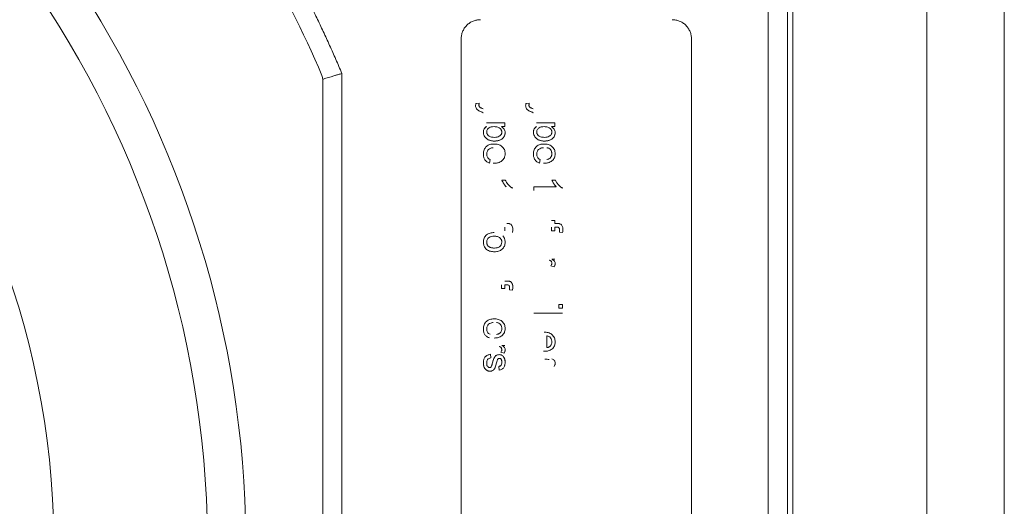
# Model space of a CAD drawing. Header units: millimetres. Extents: x 30 to 1432, y 107 to 988.
# Tile 24 of 34: x 1263 to 1315, y 554 to 579. Entities that reach past the tile are written whole.
import ezdxf

# ---------------------------------------------------------------- set-up
doc = ezdxf.new("R2010")
doc.units = ezdxf.units.MM
doc.header["$LTSCALE"] = 5

msp = doc.modelspace()

# ---------------------------------------------------------------- linework, layer by layer
at = {"color": 7, "linetype": 'Continuous', "lineweight": 15}
for p, q in [((1310.483, 760.694), (1310.483, 467.694)), ((1314.522, 467.694), (1314.522, 760.694)), ((1302.219, 730.694), (1302.219, 497.694)), ((1303.219, 497.694), (1303.219, 730.694)), ((1303.503, 524.194), (1303.503, 704.194)), ((1286.219, 578.194), (1286.219, 524.194)), ((1298.219, 524.194), (1298.219, 578.194)), ((1280.003, 551.694), (1280.003, 576.392)), ((1279.003, 576.086), (1279.003, 553.194))]:
    msp.add_line(p, q, dxfattribs=at)
at = {"color": 144, "linetype": 'Continuous', "lineweight": 0}
for p, q in [((1286.992, 574.829), (1287.16, 574.848)), ((1289.6, 574.829), (1289.768, 574.848)), ((1287.532, 573.809), (1288.49, 573.809)), ((1288.49, 573.809), (1288.49, 573.617)), ((1290.139, 573.809), (1291.098, 573.809)), ((1291.098, 573.809), (1291.098, 573.617)), ((1288.49, 573.617), (1288.316, 573.617)), ((1291.098, 573.617), (1290.924, 573.617)), ((1287.721, 571.908), (1287.702, 571.719)), ((1287.943, 571.713), (1287.894, 571.714)), ((1290.329, 571.908), (1290.309, 571.719)), ((1290.551, 571.713), (1290.502, 571.714)), ((1288.342, 570.829), (1288.519, 570.829)), ((1290.949, 570.829), (1291.127, 570.829)), ((1291.17, 570.482), (1290.002, 570.482)), ((1290.002, 570.482), (1290.002, 570.29)), ((1290.925, 568.725), (1291.098, 568.725)), ((1291.098, 568.725), (1291.098, 568.571)), ((1291.098, 568.571), (1291.209, 568.571)), ((1288.49, 568.186), (1288.49, 568.379)), ((1290.925, 568.186), (1290.925, 568.379)), ((1291.098, 568.186), (1290.925, 568.186)), ((1291.098, 568.379), (1291.098, 568.186)), ((1291.191, 568.379), (1291.098, 568.379)), ((1291.502, 568.092), (1291.338, 568.119)), ((1291.098, 566.713), (1290.945, 566.713)), ((1291.066, 566.309), (1290.899, 566.369)), ((1288.49, 565.571), (1288.602, 565.571)), ((1288.317, 565.186), (1288.317, 565.379)), ((1288.49, 565.186), (1288.317, 565.186)), ((1288.49, 565.379), (1288.49, 565.186)), ((1288.583, 565.379), (1288.49, 565.379)), ((1288.894, 565.092), (1288.73, 565.119)), ((1291.309, 564.155), (1291.309, 564.348)), ((1291.309, 564.348), (1291.502, 564.348)), ((1291.502, 564.155), (1291.309, 564.155)), ((1291.502, 564.348), (1291.502, 564.155)), ((1290.002, 563.886), (1291.502, 563.886)), ((1290.675, 562.713), (1290.675, 562.098)), ((1288.458, 561.809), (1288.291, 561.869)), ((1288.49, 562.213), (1288.337, 562.213)), ((1290.551, 561.905), (1290.502, 561.906)), ((1287.74, 561.752), (1287.759, 561.559)), ((1288.202, 560.925), (1288.182, 561.117))]:
    msp.add_line(p, q, dxfattribs=at)
at = {"color": 7, "linetype": 'Continuous', "lineweight": 15}
for radius, start, end in [(51.5, 1.6854, 37.4337), (62.5, 23.16805, 30), (53.5, 1.5918, 35.0348), (43.5, 1.9536, 44.7928)]:
    msp.add_arc((1221.503, 551.694), radius, start, end, dxfattribs=at)
at = {"color": 144, "linetype": 'Continuous', "lineweight": 0}
msp.add_arc((1278.503, 576.086), 0.5, 0, 23.1681, dxfattribs=at)
at = {"color": 7, "linetype": 'Continuous', "lineweight": 15}
for points, knots in [([(1280.003, 576.392), (1279.899, 576.636), (1279.69, 577.124), (1279.367, 577.851), (1279.034, 578.574), (1278.693, 579.293), (1278.343, 580.006), (1277.985, 580.716), (1277.617, 581.421), (1277.24, 582.121), (1276.854, 582.817), (1276.46, 583.508), (1276.19, 583.965), (1276.055, 584.194)], [0, 0, 0, 0, 0.091016, 0.181968, 0.27287, 0.363736, 0.454581, 0.545419, 0.636264, 0.72713, 0.818032, 0.908984, 1, 1, 1, 1]), ([(1280.003, 576.392), (1279.97, 576.382), (1279.908, 576.363), (1279.822, 576.337), (1279.747, 576.314), (1279.683, 576.295), (1279.581, 576.264), (1279.449, 576.223), (1279.294, 576.176), (1279.167, 576.137), (1279.072, 576.108), (1279.013, 576.09), (1279.006, 576.087), (1279.003, 576.086)], [0, 0, 0, 0, 0.063704, 0.120546, 0.170527, 0.213644, 0.249899, 0.38247, 0.500164, 0.6319, 0.758883, 0.881456, 1, 1, 1, 1])]:
    msp.add_open_spline(points, degree=3, knots=knots, dxfattribs=at)
at = {"color": 144, "linetype": 'Continuous', "lineweight": 0}
for points, knots in [([(1287.219, 579.194), (1287.187, 579.193), (1287.125, 579.191), (1287.031, 579.177), (1286.94, 579.155), (1286.816, 579.113), (1286.666, 579.036), (1286.507, 578.906), (1286.377, 578.747), (1286.286, 578.569), (1286.229, 578.382), (1286.222, 578.257), (1286.219, 578.194)], [0, 0, 0, 0, 0.060384, 0.12019, 0.179951, 0.240203, 0.369996, 0.50013, 0.629922, 0.760056, 0.879773, 1, 1, 1, 1]), ([(1298.219, 578.194), (1298.218, 578.225), (1298.216, 578.288), (1298.203, 578.381), (1298.181, 578.473), (1298.138, 578.597), (1298.061, 578.747), (1297.931, 578.905), (1297.772, 579.036), (1297.594, 579.127), (1297.408, 579.184), (1297.282, 579.19), (1297.219, 579.194)], [0, 0, 0, 0, 0.0603845, 0.1201897, 0.1799507, 0.2402034, 0.3699958, 0.5001296, 0.6299221, 0.760056, 0.8797729, 1, 1, 1, 1]), ([(1286.992, 574.829), (1286.987, 574.809), (1286.975, 574.771), (1286.972, 574.731), (1286.971, 574.711)], [0, 0, 0, 0, 0.500161, 1, 1, 1, 1]), ([(1286.971, 574.711), (1286.972, 574.731), (1286.975, 574.771), (1286.987, 574.809), (1286.992, 574.829)], [0, 0, 0, 0, 0.499839, 1, 1, 1, 1]), ([(1286.971, 574.711), (1286.972, 574.683), (1286.976, 574.629), (1287.009, 574.555), (1287.065, 574.494), (1287.111, 574.465), (1287.136, 574.448)], [0, 0, 0, 0, 0.250125, 0.499917, 0.723354, 1, 1, 1, 1]), ([(1287.136, 574.448), (1287.113, 574.463), (1287.067, 574.492), (1287.01, 574.553), (1286.976, 574.629), (1286.972, 574.683), (1286.971, 574.711)], [0, 0, 0, 0, 0.2503165, 0.5002758, 0.7499715, 1, 1, 1, 1]), ([(1287.144, 574.751), (1287.145, 574.767), (1287.147, 574.799), (1287.156, 574.831), (1287.16, 574.848)], [0, 0, 0, 0, 0.469385, 1, 1, 1, 1]), ([(1287.16, 574.848), (1287.156, 574.831), (1287.147, 574.799), (1287.145, 574.767), (1287.144, 574.751)], [0, 0, 0, 0, 0.530615, 1, 1, 1, 1]), ([(1287.144, 574.751), (1287.145, 574.735), (1287.146, 574.707), (1287.16, 574.666), (1287.185, 574.632), (1287.209, 574.615), (1287.221, 574.606)], [0, 0, 0, 0, 0.276232, 0.499901, 0.73675, 1, 1, 1, 1]), ([(1289.579, 574.711), (1289.58, 574.731), (1289.582, 574.771), (1289.594, 574.809), (1289.6, 574.829)], [0, 0, 0, 0, 0.4998389, 1, 1, 1, 1]), ([(1289.6, 574.829), (1289.594, 574.809), (1289.582, 574.771), (1289.58, 574.731), (1289.579, 574.711)], [0, 0, 0, 0, 0.5001611, 1, 1, 1, 1]), ([(1289.744, 574.448), (1289.721, 574.463), (1289.675, 574.492), (1289.618, 574.553), (1289.583, 574.629), (1289.58, 574.683), (1289.579, 574.711)], [0, 0, 0, 0, 0.250316, 0.500276, 0.749972, 1, 1, 1, 1]), ([(1289.579, 574.711), (1289.58, 574.683), (1289.583, 574.629), (1289.617, 574.555), (1289.673, 574.494), (1289.719, 574.465), (1289.744, 574.448)], [0, 0, 0, 0, 0.250125, 0.499917, 0.723354, 1, 1, 1, 1]), ([(1289.768, 574.848), (1289.763, 574.831), (1289.755, 574.799), (1289.753, 574.767), (1289.752, 574.751)], [0, 0, 0, 0, 0.530615, 1, 1, 1, 1]), ([(1289.752, 574.751), (1289.753, 574.767), (1289.755, 574.799), (1289.763, 574.831), (1289.768, 574.848)], [0, 0, 0, 0, 0.469385, 1, 1, 1, 1]), ([(1289.752, 574.751), (1289.752, 574.735), (1289.754, 574.707), (1289.767, 574.666), (1289.793, 574.632), (1289.817, 574.615), (1289.829, 574.606)], [0, 0, 0, 0, 0.2762321, 0.4999014, 0.7367499, 1, 1, 1, 1]), ([(1287.136, 574.448), (1287.156, 574.438), (1287.201, 574.415), (1287.278, 574.381), (1287.336, 574.358), (1287.368, 574.346)], [0, 0, 0, 0, 0.263259, 0.59638, 1, 1, 1, 1]), ([(1287.368, 574.346), (1287.322, 574.363), (1287.244, 574.394), (1287.168, 574.432), (1287.136, 574.448)], [0, 0, 0, 0, 0.578996, 1, 1, 1, 1]), ([(1287.358, 574.555), (1287.331, 574.564), (1287.284, 574.578), (1287.239, 574.598), (1287.221, 574.606)], [0, 0, 0, 0, 0.598699, 1, 1, 1, 1]), ([(1287.221, 574.606), (1287.232, 574.601), (1287.258, 574.589), (1287.304, 574.573), (1287.339, 574.561), (1287.358, 574.555)], [0, 0, 0, 0, 0.245824, 0.578851, 1, 1, 1, 1]), ([(1289.976, 574.346), (1289.93, 574.363), (1289.851, 574.394), (1289.776, 574.432), (1289.744, 574.448)], [0, 0, 0, 0, 0.578996, 1, 1, 1, 1]), ([(1289.744, 574.448), (1289.764, 574.438), (1289.808, 574.415), (1289.886, 574.381), (1289.944, 574.358), (1289.976, 574.346)], [0, 0, 0, 0, 0.263259, 0.59638, 1, 1, 1, 1]), ([(1289.829, 574.606), (1289.84, 574.601), (1289.866, 574.589), (1289.912, 574.573), (1289.947, 574.561), (1289.966, 574.555)], [0, 0, 0, 0, 0.245824, 0.578851, 1, 1, 1, 1]), ([(1289.966, 574.555), (1289.938, 574.564), (1289.892, 574.578), (1289.847, 574.598), (1289.829, 574.606)], [0, 0, 0, 0, 0.5986986, 1, 1, 1, 1]), ([(1287.375, 573.335), (1287.375, 573.35), (1287.377, 573.378), (1287.387, 573.433), (1287.414, 573.496), (1287.465, 573.563), (1287.509, 573.599), (1287.532, 573.617)], [0, 0, 0, 0, 0.1361328, 0.2503001, 0.5000864, 0.7391798, 1, 1, 1, 1]), ([(1287.532, 573.617), (1287.518, 573.607), (1287.493, 573.587), (1287.453, 573.548), (1287.416, 573.498), (1287.39, 573.441), (1287.378, 573.386), (1287.376, 573.353), (1287.375, 573.335)], [0, 0, 0, 0, 0.152195, 0.285825, 0.50012, 0.69997, 0.838887, 1, 1, 1, 1]), ([(1287.95, 572.867), (1287.916, 572.868), (1287.846, 572.87), (1287.711, 572.897), (1287.582, 572.952), (1287.479, 573.046), (1287.422, 573.133), (1287.382, 573.231), (1287.377, 573.3), (1287.375, 573.335)], [0, 0, 0, 0, 0.12524, 0.250488, 0.499763, 0.621876, 0.749798, 0.874921, 1, 1, 1, 1]), ([(1287.375, 573.335), (1287.377, 573.3), (1287.382, 573.231), (1287.421, 573.134), (1287.478, 573.046), (1287.571, 572.962), (1287.691, 572.905), (1287.826, 572.871), (1287.909, 572.868), (1287.95, 572.867)], [0, 0, 0, 0, 0.125023, 0.250089, 0.375301, 0.500013, 0.699663, 0.849824, 1, 1, 1, 1]), ([(1287.548, 573.341), (1287.549, 573.36), (1287.552, 573.395), (1287.571, 573.455), (1287.612, 573.513), (1287.683, 573.572), (1287.795, 573.61), (1287.883, 573.615), (1287.933, 573.617)], [0, 0, 0, 0, 0.104905, 0.20017, 0.350068, 0.500084, 0.718857, 1, 1, 1, 1]), ([(1287.947, 573.059), (1287.912, 573.061), (1287.847, 573.063), (1287.757, 573.082), (1287.662, 573.12), (1287.595, 573.186), (1287.561, 573.255), (1287.55, 573.299), (1287.549, 573.327), (1287.548, 573.341)], [0, 0, 0, 0, 0.193836, 0.359225, 0.500844, 0.749542, 0.849704, 0.919024, 1, 1, 1, 1]), ([(1287.933, 573.617), (1287.968, 573.616), (1288.033, 573.613), (1288.122, 573.593), (1288.216, 573.552), (1288.285, 573.488), (1288.321, 573.42), (1288.334, 573.376), (1288.335, 573.348), (1288.336, 573.334)], [0, 0, 0, 0, 0.190238, 0.355393, 0.500594, 0.749618, 0.849784, 0.919523, 1, 1, 1, 1]), ([(1288.336, 573.334), (1288.335, 573.315), (1288.332, 573.28), (1288.311, 573.221), (1288.27, 573.163), (1288.197, 573.105), (1288.086, 573.066), (1287.997, 573.062), (1287.947, 573.059)], [0, 0, 0, 0, 0.104685, 0.199997, 0.346221, 0.500255, 0.720394, 1, 1, 1, 1]), ([(1288.509, 573.312), (1288.508, 573.292), (1288.507, 573.254), (1288.493, 573.178), (1288.447, 573.073), (1288.341, 572.963), (1288.209, 572.905), (1288.105, 572.88), (1288.025, 572.87), (1287.977, 572.868), (1287.95, 572.867)], [0, 0, 0, 0, 0.0761297, 0.1431389, 0.285941, 0.4993342, 0.699266, 0.8195525, 0.9004685, 1, 1, 1, 1]), ([(1287.95, 572.867), (1287.988, 572.868), (1288.065, 572.871), (1288.196, 572.9), (1288.32, 572.953), (1288.421, 573.043), (1288.475, 573.132), (1288.504, 573.224), (1288.507, 573.282), (1288.509, 573.312)], [0, 0, 0, 0, 0.143084, 0.286182, 0.500176, 0.641622, 0.785708, 0.88567, 1, 1, 1, 1]), ([(1288.316, 573.617), (1288.343, 573.6), (1288.396, 573.565), (1288.462, 573.495), (1288.504, 573.408), (1288.507, 573.344), (1288.509, 573.312)], [0, 0, 0, 0, 0.250357, 0.50038, 0.750011, 1, 1, 1, 1]), ([(1288.509, 573.312), (1288.507, 573.344), (1288.504, 573.408), (1288.462, 573.495), (1288.396, 573.565), (1288.343, 573.6), (1288.316, 573.617)], [0, 0, 0, 0, 0.249989, 0.49962, 0.749643, 1, 1, 1, 1]), ([(1289.982, 573.335), (1289.983, 573.35), (1289.985, 573.378), (1289.994, 573.433), (1290.022, 573.496), (1290.073, 573.563), (1290.116, 573.599), (1290.139, 573.617)], [0, 0, 0, 0, 0.136133, 0.2503, 0.500086, 0.73918, 1, 1, 1, 1]), ([(1290.139, 573.617), (1290.126, 573.607), (1290.1, 573.587), (1290.06, 573.548), (1290.024, 573.498), (1289.998, 573.441), (1289.985, 573.386), (1289.983, 573.353), (1289.982, 573.335)], [0, 0, 0, 0, 0.152195, 0.285825, 0.50012, 0.69997, 0.838887, 1, 1, 1, 1]), ([(1290.558, 572.867), (1290.523, 572.868), (1290.454, 572.87), (1290.319, 572.897), (1290.189, 572.952), (1290.086, 573.046), (1290.029, 573.133), (1289.99, 573.231), (1289.985, 573.3), (1289.982, 573.335)], [0, 0, 0, 0, 0.12524, 0.250488, 0.499763, 0.621876, 0.749798, 0.874921, 1, 1, 1, 1]), ([(1289.982, 573.335), (1289.985, 573.3), (1289.99, 573.231), (1290.029, 573.134), (1290.086, 573.046), (1290.178, 572.962), (1290.299, 572.905), (1290.433, 572.871), (1290.516, 572.868), (1290.558, 572.867)], [0, 0, 0, 0, 0.125023, 0.250089, 0.375301, 0.500013, 0.699663, 0.849824, 1, 1, 1, 1]), ([(1290.155, 573.341), (1290.157, 573.36), (1290.159, 573.395), (1290.179, 573.455), (1290.22, 573.513), (1290.291, 573.572), (1290.402, 573.61), (1290.491, 573.615), (1290.541, 573.617)], [0, 0, 0, 0, 0.104905, 0.20017, 0.350068, 0.500084, 0.718857, 1, 1, 1, 1]), ([(1290.555, 573.059), (1290.52, 573.061), (1290.454, 573.063), (1290.364, 573.082), (1290.27, 573.12), (1290.203, 573.186), (1290.169, 573.255), (1290.158, 573.299), (1290.156, 573.327), (1290.155, 573.341)], [0, 0, 0, 0, 0.193836, 0.359225, 0.500844, 0.749542, 0.849704, 0.919024, 1, 1, 1, 1]), ([(1290.541, 573.617), (1290.575, 573.616), (1290.64, 573.613), (1290.73, 573.593), (1290.824, 573.552), (1290.892, 573.488), (1290.929, 573.42), (1290.941, 573.376), (1290.943, 573.348), (1290.944, 573.334)], [0, 0, 0, 0, 0.190238, 0.355393, 0.500594, 0.749618, 0.849784, 0.919523, 1, 1, 1, 1]), ([(1290.944, 573.334), (1290.943, 573.315), (1290.94, 573.28), (1290.919, 573.221), (1290.878, 573.163), (1290.805, 573.105), (1290.693, 573.066), (1290.605, 573.062), (1290.555, 573.059)], [0, 0, 0, 0, 0.104685, 0.199997, 0.346221, 0.500255, 0.720394, 1, 1, 1, 1]), ([(1291.117, 573.312), (1291.116, 573.292), (1291.114, 573.254), (1291.101, 573.178), (1291.055, 573.073), (1290.949, 572.963), (1290.816, 572.905), (1290.712, 572.88), (1290.632, 572.87), (1290.584, 572.868), (1290.558, 572.867)], [0, 0, 0, 0, 0.07613, 0.143139, 0.285941, 0.499334, 0.699266, 0.819552, 0.900469, 1, 1, 1, 1]), ([(1290.558, 572.867), (1290.596, 572.868), (1290.673, 572.871), (1290.803, 572.9), (1290.928, 572.953), (1291.029, 573.043), (1291.083, 573.132), (1291.112, 573.224), (1291.115, 573.282), (1291.117, 573.312)], [0, 0, 0, 0, 0.143084, 0.286182, 0.500176, 0.641622, 0.785708, 0.88567, 1, 1, 1, 1]), ([(1290.924, 573.617), (1290.95, 573.6), (1291.004, 573.565), (1291.069, 573.495), (1291.111, 573.408), (1291.115, 573.344), (1291.117, 573.312)], [0, 0, 0, 0, 0.250357, 0.50038, 0.750011, 1, 1, 1, 1]), ([(1291.117, 573.312), (1291.115, 573.344), (1291.111, 573.408), (1291.069, 573.495), (1291.004, 573.565), (1290.95, 573.6), (1290.924, 573.617)], [0, 0, 0, 0, 0.249989, 0.49962, 0.749643, 1, 1, 1, 1]), ([(1287.375, 572.196), (1287.376, 572.232), (1287.379, 572.304), (1287.416, 572.443), (1287.52, 572.597), (1287.681, 572.681), (1287.822, 572.709), (1287.894, 572.712), (1287.933, 572.713)], [0, 0, 0, 0, 0.125488, 0.25091, 0.499857, 0.749062, 0.86353, 1, 1, 1, 1]), ([(1287.933, 572.713), (1287.969, 572.712), (1288.041, 572.71), (1288.148, 572.689), (1288.25, 572.652), (1288.372, 572.573), (1288.462, 572.454), (1288.504, 572.315), (1288.508, 572.243), (1288.509, 572.207)], [0, 0, 0, 0, 0.125315, 0.25061, 0.377464, 0.501001, 0.749596, 0.874759, 1, 1, 1, 1]), ([(1289.982, 572.196), (1289.984, 572.232), (1289.987, 572.304), (1290.023, 572.443), (1290.128, 572.597), (1290.289, 572.681), (1290.43, 572.709), (1290.501, 572.712), (1290.54, 572.713)], [0, 0, 0, 0, 0.125488, 0.25091, 0.499857, 0.749062, 0.86353, 1, 1, 1, 1]), ([(1290.54, 572.713), (1290.577, 572.712), (1290.649, 572.71), (1290.756, 572.689), (1290.858, 572.652), (1290.979, 572.573), (1291.069, 572.454), (1291.112, 572.315), (1291.115, 572.243), (1291.117, 572.207)], [0, 0, 0, 0, 0.125315, 0.25061, 0.377464, 0.501001, 0.749596, 0.874759, 1, 1, 1, 1]), ([(1290.54, 572.713), (1290.577, 572.712), (1290.649, 572.71), (1290.756, 572.689), (1290.858, 572.652), (1290.979, 572.573), (1291.069, 572.454), (1291.112, 572.315), (1291.115, 572.243), (1291.117, 572.207)], [0, 0, 0, 0, 0.125315, 0.25061, 0.377464, 0.501001, 0.749596, 0.874759, 1, 1, 1, 1]), ([(1287.702, 571.719), (1287.676, 571.728), (1287.626, 571.745), (1287.56, 571.784), (1287.503, 571.831), (1287.456, 571.887), (1287.42, 571.952), (1287.394, 572.026), (1287.378, 572.108), (1287.376, 572.166), (1287.375, 572.196)], [0, 0, 0, 0, 0.129618, 0.250823, 0.366929, 0.481694, 0.599001, 0.722498, 0.85532, 1, 1, 1, 1]), ([(1287.702, 571.719), (1287.676, 571.728), (1287.626, 571.745), (1287.56, 571.784), (1287.503, 571.831), (1287.456, 571.887), (1287.42, 571.952), (1287.394, 572.026), (1287.378, 572.108), (1287.376, 572.166), (1287.375, 572.196)], [0, 0, 0, 0, 0.129618, 0.250823, 0.366929, 0.481694, 0.599001, 0.722498, 0.85532, 1, 1, 1, 1]), ([(1287.894, 572.521), (1287.87, 572.518), (1287.826, 572.514), (1287.74, 572.493), (1287.65, 572.443), (1287.584, 572.359), (1287.554, 572.275), (1287.55, 572.222), (1287.548, 572.193)], [0, 0, 0, 0, 0.136774, 0.250712, 0.499959, 0.699764, 0.840349, 1, 1, 1, 1]), ([(1287.548, 572.193), (1287.549, 572.164), (1287.552, 572.104), (1287.584, 572.02), (1287.642, 571.95), (1287.695, 571.922), (1287.721, 571.908)], [0, 0, 0, 0, 0.250356, 0.500292, 0.749857, 1, 1, 1, 1]), ([(1288.509, 572.207), (1288.507, 572.166), (1288.503, 572.095), (1288.459, 571.961), (1288.351, 571.82), (1288.191, 571.743), (1288.052, 571.717), (1287.981, 571.715), (1287.943, 571.713)], [0, 0, 0, 0, 0.143276, 0.250747, 0.499787, 0.749088, 0.864394, 1, 1, 1, 1]), ([(1288.509, 572.207), (1288.507, 572.166), (1288.503, 572.095), (1288.459, 571.961), (1288.351, 571.82), (1288.191, 571.743), (1288.052, 571.717), (1287.981, 571.715), (1287.943, 571.713)], [0, 0, 0, 0, 0.143276, 0.250747, 0.499787, 0.749088, 0.864394, 1, 1, 1, 1]), ([(1290.309, 571.719), (1290.284, 571.728), (1290.234, 571.745), (1290.167, 571.784), (1290.111, 571.831), (1290.064, 571.887), (1290.028, 571.952), (1290.002, 572.026), (1289.986, 572.108), (1289.984, 572.166), (1289.982, 572.196)], [0, 0, 0, 0, 0.1296176, 0.2508228, 0.3669294, 0.4816938, 0.5990014, 0.7224979, 0.8553202, 1, 1, 1, 1]), ([(1290.309, 571.719), (1290.284, 571.728), (1290.234, 571.745), (1290.167, 571.784), (1290.111, 571.831), (1290.064, 571.887), (1290.028, 571.952), (1290.002, 572.026), (1289.986, 572.108), (1289.984, 572.166), (1289.982, 572.196)], [0, 0, 0, 0, 0.1296176, 0.2508228, 0.3669294, 0.4816938, 0.5990014, 0.7224979, 0.8553202, 1, 1, 1, 1]), ([(1290.502, 572.521), (1290.478, 572.518), (1290.433, 572.514), (1290.347, 572.493), (1290.258, 572.443), (1290.192, 572.359), (1290.161, 572.275), (1290.157, 572.222), (1290.155, 572.193)], [0, 0, 0, 0, 0.136774, 0.250712, 0.499959, 0.699764, 0.840349, 1, 1, 1, 1]), ([(1290.155, 572.193), (1290.157, 572.164), (1290.16, 572.104), (1290.191, 572.02), (1290.25, 571.95), (1290.302, 571.922), (1290.329, 571.908)], [0, 0, 0, 0, 0.250356, 0.500292, 0.749857, 1, 1, 1, 1]), ([(1291.117, 572.207), (1291.115, 572.166), (1291.111, 572.095), (1291.067, 571.961), (1290.959, 571.82), (1290.798, 571.743), (1290.66, 571.717), (1290.589, 571.715), (1290.551, 571.713)], [0, 0, 0, 0, 0.143276, 0.250747, 0.499787, 0.749088, 0.864394, 1, 1, 1, 1]), ([(1291.117, 572.207), (1291.115, 572.166), (1291.111, 572.095), (1291.067, 571.961), (1290.959, 571.82), (1290.798, 571.743), (1290.66, 571.717), (1290.589, 571.715), (1290.551, 571.713)], [0, 0, 0, 0, 0.143276, 0.250747, 0.499787, 0.749088, 0.864394, 1, 1, 1, 1]), ([(1290.944, 572.207), (1290.943, 572.228), (1290.941, 572.266), (1290.925, 572.341), (1290.879, 572.425), (1290.805, 572.487), (1290.733, 572.513), (1290.695, 572.518), (1290.675, 572.521)], [0, 0, 0, 0, 0.1343317, 0.2506511, 0.5002421, 0.7494113, 0.8642306, 1, 1, 1, 1]), ([(1290.852, 571.976), (1290.867, 571.993), (1290.895, 572.025), (1290.924, 572.08), (1290.94, 572.142), (1290.943, 572.184), (1290.944, 572.207)], [0, 0, 0, 0, 0.260346, 0.499807, 0.729634, 1, 1, 1, 1]), ([(1290.675, 571.905), (1290.692, 571.908), (1290.725, 571.913), (1290.772, 571.925), (1290.814, 571.945), (1290.839, 571.966), (1290.852, 571.976)], [0, 0, 0, 0, 0.277476, 0.500331, 0.749195, 1, 1, 1, 1]), ([(1288.342, 570.829), (1288.355, 570.798), (1288.383, 570.735), (1288.435, 570.646), (1288.494, 570.559), (1288.54, 570.507), (1288.563, 570.482)], [0, 0, 0, 0, 0.239857, 0.500052, 0.754892, 1, 1, 1, 1]), ([(1288.563, 570.482), (1288.548, 570.499), (1288.517, 570.532), (1288.475, 570.587), (1288.43, 570.655), (1288.383, 570.735), (1288.355, 570.798), (1288.342, 570.829)], [0, 0, 0, 0, 0.161669, 0.328064, 0.500002, 0.75897, 1, 1, 1, 1]), ([(1288.894, 570.414), (1288.874, 570.425), (1288.837, 570.446), (1288.775, 570.49), (1288.694, 570.566), (1288.621, 570.655), (1288.56, 570.751), (1288.533, 570.801), (1288.519, 570.829)], [0, 0, 0, 0, 0.117781, 0.228557, 0.399999, 0.699893, 0.835524, 1, 1, 1, 1]), ([(1288.519, 570.829), (1288.545, 570.781), (1288.596, 570.685), (1288.685, 570.576), (1288.771, 570.493), (1288.836, 570.444), (1288.88, 570.421), (1288.894, 570.414)], [0, 0, 0, 0, 0.2857, 0.571342, 0.742794, 0.914217, 1, 1, 1, 1]), ([(1290.949, 570.829), (1290.963, 570.798), (1290.991, 570.735), (1291.043, 570.646), (1291.102, 570.559), (1291.148, 570.507), (1291.17, 570.482)], [0, 0, 0, 0, 0.239857, 0.500052, 0.754892, 1, 1, 1, 1]), ([(1291.17, 570.482), (1291.155, 570.499), (1291.125, 570.532), (1291.083, 570.587), (1291.037, 570.655), (1290.991, 570.735), (1290.963, 570.798), (1290.949, 570.829)], [0, 0, 0, 0, 0.1616689, 0.3280638, 0.5000018, 0.7589699, 1, 1, 1, 1]), ([(1291.502, 570.414), (1291.482, 570.425), (1291.444, 570.446), (1291.383, 570.49), (1291.302, 570.566), (1291.228, 570.655), (1291.168, 570.751), (1291.141, 570.801), (1291.127, 570.829)], [0, 0, 0, 0, 0.117781, 0.228557, 0.399999, 0.699893, 0.835524, 1, 1, 1, 1]), ([(1291.127, 570.829), (1291.152, 570.781), (1291.204, 570.685), (1291.293, 570.576), (1291.379, 570.493), (1291.444, 570.444), (1291.487, 570.421), (1291.502, 570.414)], [0, 0, 0, 0, 0.2857, 0.571342, 0.742794, 0.914217, 1, 1, 1, 1]), ([(1288.758, 568.551), (1288.744, 568.555), (1288.715, 568.563), (1288.663, 568.57), (1288.624, 568.571), (1288.602, 568.571)], [0, 0, 0, 0, 0.27495, 0.571259, 1, 1, 1, 1]), ([(1288.913, 568.262), (1288.913, 568.281), (1288.911, 568.339), (1288.893, 568.421), (1288.848, 568.487), (1288.806, 568.528), (1288.774, 568.543), (1288.758, 568.551)], [0, 0, 0, 0, 0.167004, 0.49963, 0.699694, 0.849876, 1, 1, 1, 1]), ([(1291.209, 568.571), (1291.23, 568.571), (1291.268, 568.57), (1291.321, 568.564), (1291.351, 568.555), (1291.366, 568.551)], [0, 0, 0, 0, 0.400187, 0.711059, 1, 1, 1, 1]), ([(1291.366, 568.551), (1291.381, 568.543), (1291.411, 568.529), (1291.454, 568.489), (1291.493, 568.434), (1291.516, 568.353), (1291.519, 568.295), (1291.521, 568.262)], [0, 0, 0, 0, 0.142963, 0.285976, 0.500183, 0.717589, 1, 1, 1, 1]), ([(1287.375, 567.597), (1287.376, 567.633), (1287.379, 567.704), (1287.42, 567.842), (1287.529, 567.991), (1287.692, 568.068), (1287.832, 568.094), (1287.903, 568.096), (1287.942, 568.098)], [0, 0, 0, 0, 0.125476, 0.250848, 0.499739, 0.749027, 0.863735, 1, 1, 1, 1]), ([(1288.894, 568.092), (1288.899, 568.121), (1288.909, 568.177), (1288.912, 568.234), (1288.913, 568.262)], [0, 0, 0, 0, 0.513359, 1, 1, 1, 1]), ([(1291.348, 568.227), (1291.346, 568.251), (1291.344, 568.294), (1291.317, 568.351), (1291.258, 568.376), (1291.216, 568.378), (1291.191, 568.379)], [0, 0, 0, 0, 0.293086, 0.499583, 0.702162, 1, 1, 1, 1]), ([(1291.338, 568.119), (1291.341, 568.137), (1291.346, 568.173), (1291.347, 568.209), (1291.348, 568.227)], [0, 0, 0, 0, 0.502651, 1, 1, 1, 1]), ([(1291.521, 568.262), (1291.52, 568.234), (1291.517, 568.177), (1291.507, 568.121), (1291.502, 568.092)], [0, 0, 0, 0, 0.486641, 1, 1, 1, 1]), ([(1287.957, 567.098), (1287.885, 567.1), (1287.74, 567.105), (1287.565, 567.184), (1287.459, 567.3), (1287.407, 567.402), (1287.379, 567.504), (1287.376, 567.566), (1287.375, 567.597)], [0, 0, 0, 0, 0.250352, 0.499032, 0.63794, 0.785094, 0.892554, 1, 1, 1, 1]), ([(1287.943, 567.905), (1287.895, 567.903), (1287.801, 567.899), (1287.66, 567.846), (1287.579, 567.749), (1287.552, 567.659), (1287.549, 567.619), (1287.548, 567.597)], [0, 0, 0, 0, 0.251055, 0.501092, 0.784915, 0.885055, 1, 1, 1, 1]), ([(1287.548, 567.597), (1287.549, 567.577), (1287.552, 567.538), (1287.568, 567.483), (1287.594, 567.434), (1287.63, 567.391), (1287.677, 567.352), (1287.736, 567.322), (1287.802, 567.302), (1287.874, 567.292), (1287.922, 567.291), (1287.948, 567.29)], [0, 0, 0, 0, 0.105642, 0.204668, 0.30073, 0.397816, 0.499794, 0.616372, 0.749791, 0.859359, 1, 1, 1, 1]), ([(1288.336, 567.597), (1288.335, 567.617), (1288.332, 567.656), (1288.316, 567.711), (1288.291, 567.761), (1288.256, 567.804), (1288.211, 567.842), (1288.152, 567.873), (1288.087, 567.893), (1288.016, 567.903), (1287.969, 567.905), (1287.943, 567.905)], [0, 0, 0, 0, 0.107094, 0.207009, 0.30319, 0.399486, 0.499732, 0.617384, 0.749784, 0.860011, 1, 1, 1, 1]), ([(1287.948, 567.29), (1287.995, 567.292), (1288.065, 567.295), (1288.155, 567.323), (1288.235, 567.368), (1288.318, 567.457), (1288.33, 567.55), (1288.336, 567.597)], [0, 0, 0, 0, 0.250897, 0.38001, 0.501979, 0.747124, 1, 1, 1, 1]), ([(1288.509, 567.597), (1288.508, 567.562), (1288.505, 567.492), (1288.464, 567.357), (1288.359, 567.212), (1288.202, 567.13), (1288.065, 567.102), (1287.995, 567.099), (1287.957, 567.098)], [0, 0, 0, 0, 0.1254377, 0.2508108, 0.4998489, 0.7491307, 0.8636449, 1, 1, 1, 1]), ([(1288.389, 567.933), (1288.402, 567.916), (1288.428, 567.883), (1288.458, 567.831), (1288.485, 567.769), (1288.505, 567.69), (1288.508, 567.63), (1288.509, 567.597)], [0, 0, 0, 0, 0.175715, 0.341642, 0.500073, 0.733317, 1, 1, 1, 1]), ([(1290.944, 566.497), (1290.942, 566.512), (1290.939, 566.542), (1290.92, 566.584), (1290.891, 566.618), (1290.851, 566.646), (1290.82, 566.658), (1290.804, 566.664)], [0, 0, 0, 0, 0.199346, 0.385677, 0.572637, 0.773747, 1, 1, 1, 1]), ([(1290.899, 566.369), (1290.911, 566.389), (1290.929, 566.417), (1290.941, 566.462), (1290.943, 566.485), (1290.944, 566.497)], [0, 0, 0, 0, 0.499769, 0.732341, 1, 1, 1, 1]), ([(1290.945, 566.713), (1290.97, 566.698), (1291.012, 566.672), (1291.069, 566.626), (1291.108, 566.565), (1291.114, 566.515), (1291.117, 566.489)], [0, 0, 0, 0, 0.294003, 0.501236, 0.741151, 1, 1, 1, 1]), ([(1291.117, 566.489), (1291.116, 566.473), (1291.114, 566.441), (1291.101, 566.379), (1291.08, 566.338), (1291.066, 566.309)], [0, 0, 0, 0, 0.2654979, 0.5002377, 1, 1, 1, 1]), ([(1288.758, 565.551), (1288.744, 565.555), (1288.715, 565.563), (1288.663, 565.57), (1288.624, 565.571), (1288.602, 565.571)], [0, 0, 0, 0, 0.27495, 0.571259, 1, 1, 1, 1]), ([(1288.602, 565.571), (1288.623, 565.571), (1288.66, 565.57), (1288.713, 565.564), (1288.744, 565.555), (1288.758, 565.551)], [0, 0, 0, 0, 0.400187, 0.711059, 1, 1, 1, 1]), ([(1288.913, 565.262), (1288.913, 565.281), (1288.911, 565.339), (1288.893, 565.421), (1288.848, 565.487), (1288.806, 565.528), (1288.774, 565.543), (1288.758, 565.551)], [0, 0, 0, 0, 0.167004, 0.49963, 0.699694, 0.849876, 1, 1, 1, 1]), ([(1288.758, 565.551), (1288.773, 565.543), (1288.804, 565.529), (1288.846, 565.489), (1288.885, 565.434), (1288.909, 565.353), (1288.911, 565.295), (1288.913, 565.262)], [0, 0, 0, 0, 0.142963, 0.285976, 0.500183, 0.717589, 1, 1, 1, 1]), ([(1288.74, 565.227), (1288.739, 565.251), (1288.736, 565.294), (1288.709, 565.351), (1288.651, 565.376), (1288.608, 565.378), (1288.583, 565.379)], [0, 0, 0, 0, 0.293086, 0.499583, 0.702162, 1, 1, 1, 1]), ([(1288.73, 565.119), (1288.733, 565.137), (1288.738, 565.173), (1288.739, 565.209), (1288.74, 565.227)], [0, 0, 0, 0, 0.502651, 1, 1, 1, 1]), ([(1288.894, 565.092), (1288.899, 565.121), (1288.909, 565.177), (1288.912, 565.234), (1288.913, 565.262)], [0, 0, 0, 0, 0.513359, 1, 1, 1, 1]), ([(1288.913, 565.262), (1288.912, 565.234), (1288.909, 565.177), (1288.899, 565.121), (1288.894, 565.092)], [0, 0, 0, 0, 0.486641, 1, 1, 1, 1]), ([(1287.375, 563.081), (1287.376, 563.117), (1287.379, 563.189), (1287.416, 563.328), (1287.52, 563.482), (1287.681, 563.565), (1287.822, 563.593), (1287.894, 563.596), (1287.933, 563.598)], [0, 0, 0, 0, 0.125488, 0.25091, 0.499857, 0.749062, 0.86353, 1, 1, 1, 1]), ([(1287.894, 563.405), (1287.87, 563.403), (1287.826, 563.398), (1287.74, 563.378), (1287.65, 563.328), (1287.584, 563.243), (1287.554, 563.159), (1287.55, 563.106), (1287.548, 563.078)], [0, 0, 0, 0, 0.136774, 0.250712, 0.499959, 0.699764, 0.840349, 1, 1, 1, 1]), ([(1287.933, 563.598), (1287.969, 563.597), (1288.041, 563.595), (1288.148, 563.574), (1288.25, 563.536), (1288.372, 563.457), (1288.462, 563.338), (1288.504, 563.2), (1288.508, 563.127), (1288.509, 563.091)], [0, 0, 0, 0, 0.125315, 0.25061, 0.377464, 0.501001, 0.749596, 0.874759, 1, 1, 1, 1]), ([(1287.933, 563.598), (1287.969, 563.597), (1288.041, 563.595), (1288.148, 563.574), (1288.25, 563.536), (1288.372, 563.457), (1288.462, 563.338), (1288.504, 563.2), (1288.508, 563.127), (1288.509, 563.091)], [0, 0, 0, 0, 0.125315, 0.25061, 0.377464, 0.501001, 0.749596, 0.874759, 1, 1, 1, 1]), ([(1288.336, 563.092), (1288.335, 563.112), (1288.333, 563.151), (1288.317, 563.225), (1288.272, 563.31), (1288.197, 563.371), (1288.125, 563.398), (1288.088, 563.403), (1288.067, 563.405)], [0, 0, 0, 0, 0.134332, 0.250651, 0.500242, 0.749411, 0.864231, 1, 1, 1, 1]), ([(1287.702, 562.604), (1287.676, 562.613), (1287.626, 562.63), (1287.56, 562.668), (1287.503, 562.715), (1287.456, 562.771), (1287.42, 562.837), (1287.394, 562.91), (1287.378, 562.993), (1287.376, 563.051), (1287.375, 563.081)], [0, 0, 0, 0, 0.129618, 0.250823, 0.366929, 0.481694, 0.599001, 0.722498, 0.85532, 1, 1, 1, 1]), ([(1287.548, 563.078), (1287.549, 563.048), (1287.552, 562.989), (1287.584, 562.904), (1287.642, 562.834), (1287.695, 562.806), (1287.721, 562.792)], [0, 0, 0, 0, 0.250356, 0.500292, 0.749857, 1, 1, 1, 1]), ([(1288.509, 563.091), (1288.507, 563.051), (1288.503, 562.98), (1288.459, 562.845), (1288.351, 562.705), (1288.191, 562.628), (1288.052, 562.602), (1287.981, 562.599), (1287.943, 562.598)], [0, 0, 0, 0, 0.1432756, 0.250747, 0.4997871, 0.7490879, 0.8643944, 1, 1, 1, 1]), ([(1288.509, 563.091), (1288.507, 563.051), (1288.503, 562.98), (1288.459, 562.845), (1288.351, 562.705), (1288.191, 562.628), (1288.052, 562.602), (1287.981, 562.599), (1287.943, 562.598)], [0, 0, 0, 0, 0.143276, 0.250747, 0.499787, 0.749088, 0.864394, 1, 1, 1, 1]), ([(1288.244, 562.861), (1288.259, 562.877), (1288.287, 562.909), (1288.317, 562.965), (1288.333, 563.026), (1288.335, 563.069), (1288.336, 563.092)], [0, 0, 0, 0, 0.260346, 0.499807, 0.729634, 1, 1, 1, 1]), ([(1290.54, 562.905), (1290.577, 562.904), (1290.649, 562.903), (1290.756, 562.882), (1290.858, 562.844), (1290.979, 562.765), (1291.069, 562.646), (1291.112, 562.507), (1291.115, 562.435), (1291.117, 562.399)], [0, 0, 0, 0, 0.125315, 0.25061, 0.377464, 0.501001, 0.749596, 0.874759, 1, 1, 1, 1]), ([(1288.067, 562.79), (1288.085, 562.793), (1288.117, 562.797), (1288.164, 562.81), (1288.207, 562.83), (1288.232, 562.85), (1288.244, 562.861)], [0, 0, 0, 0, 0.277476, 0.500331, 0.749195, 1, 1, 1, 1]), ([(1291.117, 562.399), (1291.115, 562.358), (1291.111, 562.288), (1291.067, 562.153), (1290.959, 562.012), (1290.798, 561.935), (1290.66, 561.91), (1290.589, 561.907), (1290.551, 561.905)], [0, 0, 0, 0, 0.143276, 0.250747, 0.499787, 0.749088, 0.864394, 1, 1, 1, 1]), ([(1290.944, 562.4), (1290.943, 562.42), (1290.941, 562.458), (1290.925, 562.533), (1290.879, 562.617), (1290.805, 562.679), (1290.733, 562.705), (1290.695, 562.71), (1290.675, 562.713)], [0, 0, 0, 0, 0.134332, 0.250651, 0.500242, 0.749411, 0.864231, 1, 1, 1, 1]), ([(1290.852, 562.168), (1290.867, 562.185), (1290.895, 562.217), (1290.924, 562.273), (1290.94, 562.334), (1290.943, 562.377), (1290.944, 562.4)], [0, 0, 0, 0, 0.260342, 0.499801, 0.729631, 1, 1, 1, 1]), ([(1288.336, 561.997), (1288.335, 562.012), (1288.331, 562.042), (1288.312, 562.084), (1288.283, 562.118), (1288.244, 562.146), (1288.212, 562.158), (1288.196, 562.164)], [0, 0, 0, 0, 0.199346, 0.385677, 0.572637, 0.773747, 1, 1, 1, 1]), ([(1288.291, 561.869), (1288.304, 561.889), (1288.322, 561.917), (1288.334, 561.962), (1288.335, 561.985), (1288.336, 561.997)], [0, 0, 0, 0, 0.499769, 0.732341, 1, 1, 1, 1]), ([(1288.337, 562.213), (1288.362, 562.198), (1288.404, 562.172), (1288.462, 562.126), (1288.501, 562.065), (1288.506, 562.015), (1288.509, 561.989)], [0, 0, 0, 0, 0.294003, 0.501236, 0.741151, 1, 1, 1, 1]), ([(1288.509, 561.989), (1288.508, 561.973), (1288.506, 561.941), (1288.493, 561.879), (1288.472, 561.838), (1288.458, 561.809)], [0, 0, 0, 0, 0.2654979, 0.5002377, 1, 1, 1, 1]), ([(1290.675, 562.098), (1290.692, 562.1), (1290.725, 562.105), (1290.772, 562.117), (1290.814, 562.137), (1290.839, 562.158), (1290.852, 562.168)], [0, 0, 0, 0, 0.2774764, 0.5003314, 0.7491951, 1, 1, 1, 1]), ([(1287.74, 561.752), (1287.712, 561.746), (1287.659, 561.734), (1287.558, 561.696), (1287.448, 561.613), (1287.395, 561.487), (1287.378, 561.38), (1287.376, 561.326), (1287.375, 561.296)], [0, 0, 0, 0, 0.1344781, 0.2507623, 0.4997959, 0.7490882, 0.861072, 1, 1, 1, 1]), ([(1287.375, 561.296), (1287.376, 561.326), (1287.378, 561.38), (1287.395, 561.487), (1287.444, 561.602), (1287.543, 561.686), (1287.642, 561.73), (1287.706, 561.744), (1287.74, 561.752)], [0, 0, 0, 0, 0.137149, 0.250703, 0.499805, 0.699452, 0.837848, 1, 1, 1, 1]), ([(1287.548, 561.294), (1287.549, 561.326), (1287.552, 561.389), (1287.591, 561.477), (1287.667, 561.539), (1287.728, 561.553), (1287.759, 561.559)], [0, 0, 0, 0, 0.25064, 0.500298, 0.749656, 1, 1, 1, 1]), ([(1287.759, 561.559), (1287.728, 561.553), (1287.667, 561.539), (1287.591, 561.477), (1287.552, 561.389), (1287.549, 561.326), (1287.548, 561.294)], [0, 0, 0, 0, 0.250344, 0.499702, 0.74936, 1, 1, 1, 1]), ([(1288.191, 561.732), (1288.176, 561.731), (1288.148, 561.73), (1288.092, 561.718), (1288.035, 561.69), (1287.982, 561.642), (1287.937, 561.575), (1287.895, 561.46), (1287.867, 561.365), (1287.849, 561.306)], [0, 0, 0, 0, 0.076683, 0.142898, 0.285399, 0.389099, 0.499632, 0.68724, 1, 1, 1, 1]), ([(1287.849, 561.306), (1287.861, 561.348), (1287.883, 561.421), (1287.916, 561.515), (1287.955, 561.611), (1288.04, 561.71), (1288.14, 561.725), (1288.191, 561.732)], [0, 0, 0, 0, 0.220749, 0.38813, 0.502688, 0.746164, 1, 1, 1, 1]), ([(1288.11, 561.457), (1288.104, 561.439), (1288.089, 561.391), (1288.076, 561.342), (1288.068, 561.311)], [0, 0, 0, 0, 0.358804, 1, 1, 1, 1]), ([(1288.154, 561.52), (1288.145, 561.511), (1288.127, 561.493), (1288.116, 561.469), (1288.11, 561.457)], [0, 0, 0, 0, 0.4613753, 1, 1, 1, 1]), ([(1288.211, 561.54), (1288.201, 561.539), (1288.18, 561.536), (1288.163, 561.525), (1288.154, 561.52)], [0, 0, 0, 0, 0.490168, 1, 1, 1, 1]), ([(1288.336, 561.329), (1288.335, 561.302), (1288.333, 561.253), (1288.304, 561.185), (1288.263, 561.145), (1288.219, 561.125), (1288.196, 561.12), (1288.182, 561.117)], [0, 0, 0, 0, 0.286011, 0.500298, 0.749506, 0.859846, 1, 1, 1, 1]), ([(1288.182, 561.117), (1288.206, 561.123), (1288.254, 561.134), (1288.303, 561.184), (1288.332, 561.252), (1288.335, 561.3), (1288.336, 561.329)], [0, 0, 0, 0, 0.249823, 0.499256, 0.699513, 1, 1, 1, 1]), ([(1288.191, 561.732), (1288.216, 561.73), (1288.262, 561.727), (1288.328, 561.703), (1288.386, 561.665), (1288.417, 561.63), (1288.432, 561.612)], [0, 0, 0, 0, 0.262194, 0.499893, 0.74187, 1, 1, 1, 1]), ([(1288.202, 560.925), (1288.249, 560.935), (1288.32, 560.949), (1288.4, 561.006), (1288.444, 561.063), (1288.475, 561.129), (1288.495, 561.196), (1288.506, 561.269), (1288.508, 561.317), (1288.509, 561.344)], [0, 0, 0, 0, 0.249512, 0.371897, 0.499343, 0.618048, 0.749683, 0.86127, 1, 1, 1, 1]), ([(1288.509, 561.344), (1288.508, 561.317), (1288.506, 561.269), (1288.496, 561.197), (1288.476, 561.129), (1288.445, 561.063), (1288.401, 561.006), (1288.321, 560.95), (1288.249, 560.935), (1288.202, 560.925)], [0, 0, 0, 0, 0.137202, 0.250312, 0.378838, 0.500649, 0.625602, 0.750481, 1, 1, 1, 1]), ([(1288.336, 561.329), (1288.335, 561.355), (1288.333, 561.401), (1288.32, 561.458), (1288.296, 561.498), (1288.271, 561.522), (1288.241, 561.537), (1288.221, 561.539), (1288.211, 561.54)], [0, 0, 0, 0, 0.283748, 0.500136, 0.641805, 0.786088, 0.884589, 1, 1, 1, 1]), ([(1288.509, 561.344), (1288.506, 561.394), (1288.5, 561.489), (1288.454, 561.573), (1288.432, 561.612)], [0, 0, 0, 0, 0.531955, 1, 1, 1, 1]), ([(1288.432, 561.612), (1288.442, 561.597), (1288.461, 561.568), (1288.481, 561.518), (1288.497, 561.464), (1288.506, 561.405), (1288.508, 561.365), (1288.509, 561.344)], [0, 0, 0, 0, 0.182733, 0.371109, 0.568324, 0.777169, 1, 1, 1, 1]), ([(1290.584, 561.502), (1290.621, 561.501), (1290.695, 561.498), (1290.768, 561.481), (1290.804, 561.472)], [0, 0, 0, 0, 0.5000371, 1, 1, 1, 1]), ([(1291.117, 561.297), (1291.115, 561.314), (1291.112, 561.348), (1291.094, 561.395), (1291.064, 561.438), (1291.012, 561.479), (1290.97, 561.505), (1290.945, 561.521)], [0, 0, 0, 0, 0.175109, 0.338404, 0.49938, 0.704064, 1, 1, 1, 1]), ([(1287.375, 561.296), (1287.375, 561.277), (1287.376, 561.218), (1287.397, 561.116), (1287.445, 561.013), (1287.516, 560.937), (1287.583, 560.897), (1287.652, 560.872), (1287.697, 560.869), (1287.723, 560.867)], [0, 0, 0, 0, 0.095409, 0.285959, 0.499916, 0.641417, 0.785578, 0.871451, 1, 1, 1, 1]), ([(1287.723, 560.867), (1287.701, 560.869), (1287.659, 560.872), (1287.599, 560.89), (1287.545, 560.918), (1287.497, 560.956), (1287.44, 561.023), (1287.386, 561.138), (1287.379, 561.241), (1287.375, 561.296)], [0, 0, 0, 0, 0.106242, 0.206051, 0.302687, 0.39973, 0.500716, 0.731134, 1, 1, 1, 1]), ([(1287.704, 561.059), (1287.689, 561.061), (1287.659, 561.064), (1287.613, 561.093), (1287.574, 561.14), (1287.551, 561.213), (1287.549, 561.265), (1287.548, 561.294)], [0, 0, 0, 0, 0.142797, 0.285832, 0.499689, 0.7194, 1, 1, 1, 1]), ([(1287.548, 561.294), (1287.549, 561.265), (1287.551, 561.213), (1287.573, 561.142), (1287.612, 561.095), (1287.656, 561.064), (1287.688, 561.061), (1287.704, 561.059)], [0, 0, 0, 0, 0.278366, 0.500229, 0.699981, 0.850135, 1, 1, 1, 1]), ([(1287.792, 561.125), (1287.782, 561.108), (1287.767, 561.083), (1287.733, 561.062), (1287.714, 561.06), (1287.704, 561.059)], [0, 0, 0, 0, 0.499556, 0.744573, 1, 1, 1, 1]), ([(1287.704, 561.059), (1287.714, 561.06), (1287.733, 561.062), (1287.767, 561.083), (1287.782, 561.108), (1287.792, 561.125)], [0, 0, 0, 0, 0.2529709, 0.500306, 1, 1, 1, 1]), ([(1287.723, 560.867), (1287.749, 560.868), (1287.8, 560.871), (1287.871, 560.903), (1287.929, 560.954), (1287.968, 561.016), (1287.997, 561.092), (1288.03, 561.189), (1288.054, 561.266), (1288.068, 561.311)], [0, 0, 0, 0, 0.124877, 0.249618, 0.370124, 0.499493, 0.603951, 0.770694, 1, 1, 1, 1]), ([(1288.068, 561.311), (1288.054, 561.267), (1288.031, 561.19), (1287.998, 561.094), (1287.971, 561.022), (1287.938, 560.968), (1287.889, 560.916), (1287.831, 560.883), (1287.771, 560.87), (1287.74, 560.868), (1287.723, 560.867)], [0, 0, 0, 0, 0.2260852, 0.3928468, 0.5005465, 0.6006439, 0.7006027, 0.8499601, 0.9170157, 1, 1, 1, 1]), ([(1287.849, 561.306), (1287.839, 561.268), (1287.823, 561.207), (1287.801, 561.148), (1287.792, 561.125)], [0, 0, 0, 0, 0.620379, 1, 1, 1, 1]), ([(1287.792, 561.125), (1287.798, 561.138), (1287.811, 561.171), (1287.829, 561.232), (1287.841, 561.279), (1287.849, 561.306)], [0, 0, 0, 0, 0.2265152, 0.5596133, 1, 1, 1, 1]), ([(1291.066, 561.117), (1291.08, 561.145), (1291.101, 561.187), (1291.114, 561.249), (1291.116, 561.28), (1291.117, 561.297)], [0, 0, 0, 0, 0.499755, 0.733353, 1, 1, 1, 1])]:
    msp.add_open_spline(points, degree=3, knots=knots, dxfattribs=at)

doc.saveas('drawing.dxf')
